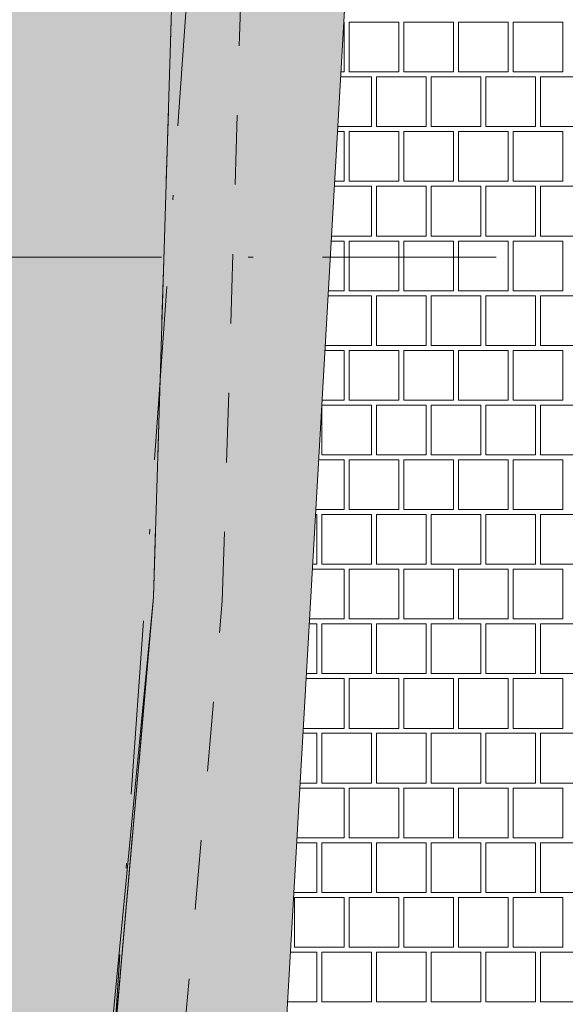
# Paper-space layout 'SA-902 Ruumi 103 siseviimistlused' of a CAD drawing. Header units: millimetres. Extents: x 15 to 415, y 5 to 292.
# Tile 26 of 108: x 73 to 84, y 147 to 167. Entities that reach past the tile are written whole.
import ezdxf
from ezdxf.xclip import XClip

# ---------------------------------------------------------------- set-up
doc = ezdxf.new("R2010")
doc.units = ezdxf.units.MM
doc.header["$MEASUREMENT"] = 0
doc.header["$XCLIPFRAME"] = 2
doc.linetypes.add('Dot & Dashed', pattern=[6.702778, 3.527778, -1.763889, 0, -1.411111])
doc.linetypes.add('Small Dashed', pattern=[2.822222, 1.411111, -1.411111])
for name, color, linetype in [('AR - Seinad SS.ol', 7, 'Continuous'), ('AR - Seinad VS', 7, 'Continuous'), ('AR - Talad', 7, 'Continuous'), ('AR - Teljed', 7, 'Continuous'), ('AR - Vahelaed', 7, 'Continuous'), ('SA - põrandaviimistlus', 7, 'Continuous')]:
    doc.layers.add(name, color=color, linetype=linetype)

# ---------------------------------------------------------------- blocks, each defined once
blk = doc.blocks.new('*X2')
at = {"layer": 'SA - põrandaviimistlus', "color": 254, "linetype": 'Continuous', "lineweight": 13}
for p, q in [((79.781, 166.496), (79.776, 166.496)), ((79.781, 165.486), (79.781, 166.496)), ((80.892, 166.496), (79.882, 166.496)), ((79.882, 166.496), (79.882, 165.486)), ((80.892, 165.486), (80.892, 166.496)), ((82.003, 166.496), (80.993, 166.496)), ((80.993, 166.496), (80.993, 165.486)), ((82.003, 165.486), (82.003, 166.496)), ((83.114, 166.496), (82.104, 166.496)), ((82.104, 166.496), (82.104, 165.486)), ((83.114, 165.486), (83.114, 166.496)), ((84.225, 166.496), (83.215, 166.496)), ((83.215, 166.496), (83.215, 165.486)), ((84.225, 165.486), (84.225, 166.496)), ((80.336, 165.385), (79.712, 165.385)), ((79.718, 165.486), (79.781, 165.486)), ((79.882, 165.486), (80.892, 165.486)), ((80.336, 164.375), (80.336, 165.385)), ((80.437, 164.375), (80.437, 165.385)), ((80.437, 165.385), (80.942, 165.385)), ((81.447, 165.385), (80.942, 165.385)), ((80.993, 165.486), (82.003, 165.486)), ((81.447, 164.375), (81.447, 165.385)), ((82.558, 165.385), (81.548, 165.385)), ((81.548, 165.385), (81.548, 164.375)), ((82.104, 165.486), (83.114, 165.486)), ((82.558, 164.375), (82.558, 165.385)), ((82.659, 164.375), (82.659, 165.385)), ((82.659, 165.385), (83.164, 165.385)), ((83.669, 165.385), (83.164, 165.385)), ((83.215, 165.486), (84.225, 165.486)), ((83.669, 164.375), (83.669, 165.385)), ((84.78, 165.385), (83.77, 165.385)), ((83.77, 165.385), (83.77, 164.375)), ((79.781, 164.274), (79.649, 164.274)), ((79.654, 164.375), (80.336, 164.375)), ((79.781, 163.264), (79.781, 164.274)), ((80.892, 164.274), (79.882, 164.274)), ((79.882, 164.274), (79.882, 163.264)), ((80.942, 164.375), (80.437, 164.375)), ((80.892, 163.264), (80.892, 164.274)), ((80.942, 164.375), (81.447, 164.375)), ((82.003, 164.274), (80.993, 164.274)), ((80.993, 164.274), (80.993, 163.264)), ((81.548, 164.375), (82.558, 164.375)), ((82.003, 163.264), (82.003, 164.274)), ((83.114, 164.274), (82.104, 164.274)), ((82.104, 164.274), (82.104, 163.264)), ((83.164, 164.375), (82.659, 164.375)), ((83.114, 163.264), (83.114, 164.274)), ((83.164, 164.375), (83.669, 164.375)), ((84.225, 164.274), (83.215, 164.274)), ((83.215, 164.274), (83.215, 163.264)), ((83.77, 164.375), (84.78, 164.375)), ((84.225, 163.264), (84.225, 164.274)), ((79.591, 163.264), (79.781, 163.264)), ((79.882, 163.264), (80.892, 163.264)), ((80.993, 163.264), (82.003, 163.264)), ((82.104, 163.264), (83.114, 163.264)), ((83.215, 163.264), (84.225, 163.264)), ((80.336, 163.163), (79.585, 163.163)), ((80.336, 162.153), (80.336, 163.163)), ((80.437, 162.153), (80.437, 163.163)), ((80.437, 163.163), (80.942, 163.163)), ((81.447, 163.163), (80.942, 163.163)), ((81.447, 162.153), (81.447, 163.163)), ((82.558, 163.163), (81.548, 163.163)), ((81.548, 163.163), (81.548, 162.153)), ((82.558, 162.153), (82.558, 163.163)), ((82.659, 162.153), (82.659, 163.163)), ((82.659, 163.163), (83.164, 163.163)), ((83.669, 163.163), (83.164, 163.163)), ((83.669, 162.153), (83.669, 163.163)), ((84.78, 163.163), (83.77, 163.163)), ((83.77, 163.163), (83.77, 162.153)), ((79.781, 162.052), (79.521, 162.052)), ((79.527, 162.153), (80.336, 162.153)), ((79.781, 161.042), (79.781, 162.052)), ((80.892, 162.052), (79.882, 162.052)), ((79.882, 162.052), (79.882, 161.042)), ((80.942, 162.153), (80.437, 162.153)), ((80.892, 161.042), (80.892, 162.052)), ((80.942, 162.153), (81.447, 162.153)), ((82.003, 162.052), (80.993, 162.052)), ((80.993, 162.052), (80.993, 161.042)), ((81.548, 162.153), (82.558, 162.153)), ((82.003, 161.042), (82.003, 162.052)), ((83.114, 162.052), (82.104, 162.052)), ((82.104, 162.052), (82.104, 161.042)), ((83.164, 162.153), (82.659, 162.153)), ((83.114, 161.042), (83.114, 162.052)), ((83.164, 162.153), (83.669, 162.153)), ((84.225, 162.052), (83.215, 162.052)), ((83.215, 162.052), (83.215, 161.042)), ((83.77, 162.153), (84.78, 162.153)), ((84.225, 161.042), (84.225, 162.052)), ((79.463, 161.042), (79.781, 161.042)), ((79.882, 161.042), (80.892, 161.042)), ((80.993, 161.042), (82.003, 161.042)), ((82.104, 161.042), (83.114, 161.042)), ((83.215, 161.042), (84.225, 161.042)), ((80.336, 160.941), (79.457, 160.941)), ((80.336, 159.931), (80.336, 160.941)), ((80.437, 159.931), (80.437, 160.941)), ((80.437, 160.941), (80.942, 160.941)), ((81.447, 160.941), (80.942, 160.941)), ((81.447, 159.931), (81.447, 160.941)), ((82.558, 160.941), (81.548, 160.941)), ((81.548, 160.941), (81.548, 159.931)), ((82.558, 159.931), (82.558, 160.941)), ((82.659, 159.931), (82.659, 160.941)), ((82.659, 160.941), (83.164, 160.941)), ((83.669, 160.941), (83.164, 160.941)), ((83.669, 159.931), (83.669, 160.941)), ((84.78, 160.941), (83.77, 160.941)), ((83.77, 160.941), (83.77, 159.931)), ((79.781, 159.83), (79.393, 159.83)), ((79.399, 159.931), (80.336, 159.931)), ((79.781, 158.82), (79.781, 159.83)), ((80.892, 159.83), (79.882, 159.83)), ((79.882, 159.83), (79.882, 158.82)), ((80.942, 159.931), (80.437, 159.931)), ((80.892, 158.82), (80.892, 159.83)), ((80.942, 159.931), (81.447, 159.931)), ((82.003, 159.83), (80.993, 159.83)), ((80.993, 159.83), (80.993, 158.82)), ((81.548, 159.931), (82.558, 159.931)), ((82.003, 158.82), (82.003, 159.83)), ((83.114, 159.83), (82.104, 159.83)), ((82.104, 159.83), (82.104, 158.82)), ((83.164, 159.931), (82.659, 159.931)), ((83.114, 158.82), (83.114, 159.83)), ((83.164, 159.931), (83.669, 159.931)), ((84.225, 159.83), (83.215, 159.83)), ((83.215, 159.83), (83.215, 158.82)), ((83.77, 159.931), (84.78, 159.931)), ((84.225, 158.82), (84.225, 159.83)), ((79.335, 158.82), (79.781, 158.82)), ((79.882, 158.82), (80.892, 158.82)), ((80.993, 158.82), (82.003, 158.82)), ((82.104, 158.82), (83.114, 158.82)), ((83.215, 158.82), (84.225, 158.82)), ((79.326, 158.664), (79.326, 157.709)), ((80.336, 158.719), (79.329, 158.719)), ((80.336, 157.709), (80.336, 158.719)), ((80.437, 157.709), (80.437, 158.719)), ((80.437, 158.719), (80.942, 158.719)), ((81.447, 158.719), (80.942, 158.719)), ((81.447, 157.709), (81.447, 158.719)), ((82.558, 158.719), (81.548, 158.719)), ((81.548, 158.719), (81.548, 157.709)), ((82.558, 157.709), (82.558, 158.719)), ((82.659, 157.709), (82.659, 158.719)), ((82.659, 158.719), (83.164, 158.719)), ((83.669, 158.719), (83.164, 158.719)), ((83.669, 157.709), (83.669, 158.719)), ((84.78, 158.719), (83.77, 158.719)), ((83.77, 158.719), (83.77, 157.709)), ((79.781, 157.608), (79.266, 157.608)), ((79.326, 157.709), (80.336, 157.709)), ((79.781, 156.598), (79.781, 157.608)), ((80.892, 157.608), (79.882, 157.608)), ((79.882, 157.608), (79.882, 156.598)), ((80.942, 157.709), (80.437, 157.709)), ((80.892, 156.598), (80.892, 157.608)), ((80.942, 157.709), (81.447, 157.709)), ((82.003, 157.608), (80.993, 157.608)), ((80.993, 157.608), (80.993, 156.598)), ((81.548, 157.709), (82.558, 157.709)), ((82.003, 156.598), (82.003, 157.608)), ((83.114, 157.608), (82.104, 157.608)), ((82.104, 157.608), (82.104, 156.598)), ((83.164, 157.709), (82.659, 157.709)), ((83.114, 156.598), (83.114, 157.608)), ((83.164, 157.709), (83.669, 157.709)), ((84.225, 157.608), (83.215, 157.608)), ((83.215, 157.608), (83.215, 156.598)), ((83.77, 157.709), (84.78, 157.709)), ((84.225, 156.598), (84.225, 157.608)), ((79.208, 156.598), (79.781, 156.598)), ((79.882, 156.598), (80.892, 156.598)), ((80.993, 156.598), (82.003, 156.598)), ((82.104, 156.598), (83.114, 156.598)), ((83.215, 156.598), (84.225, 156.598)), ((79.225, 156.497), (79.202, 156.497)), ((79.225, 155.487), (79.225, 156.497)), ((80.336, 156.497), (79.326, 156.497)), ((79.326, 156.497), (79.326, 155.487)), ((80.336, 155.487), (80.336, 156.497)), ((80.437, 155.487), (80.437, 156.497)), ((80.437, 156.497), (80.942, 156.497)), ((81.447, 156.497), (80.942, 156.497)), ((81.447, 155.487), (81.447, 156.497)), ((82.558, 156.497), (81.548, 156.497)), ((81.548, 156.497), (81.548, 155.487)), ((82.558, 155.487), (82.558, 156.497)), ((82.659, 155.487), (82.659, 156.497)), ((82.659, 156.497), (83.164, 156.497)), ((83.669, 156.497), (83.164, 156.497)), ((83.669, 155.487), (83.669, 156.497)), ((84.78, 156.497), (83.77, 156.497)), ((83.77, 156.497), (83.77, 155.487)), ((79.781, 155.386), (79.138, 155.386)), ((79.144, 155.487), (79.225, 155.487)), ((79.326, 155.487), (80.336, 155.487)), ((79.781, 154.376), (79.781, 155.386)), ((80.892, 155.386), (79.882, 155.386)), ((79.882, 155.386), (79.882, 154.376)), ((80.942, 155.487), (80.437, 155.487)), ((80.892, 154.376), (80.892, 155.386)), ((80.942, 155.487), (81.447, 155.487)), ((82.003, 155.386), (80.993, 155.386)), ((80.993, 155.386), (80.993, 154.376)), ((81.548, 155.487), (82.558, 155.487)), ((82.003, 154.376), (82.003, 155.386)), ((83.114, 155.386), (82.104, 155.386)), ((82.104, 155.386), (82.104, 154.376)), ((83.164, 155.487), (82.659, 155.487)), ((83.114, 154.376), (83.114, 155.386)), ((83.164, 155.487), (83.669, 155.487)), ((84.225, 155.386), (83.215, 155.386)), ((83.215, 155.386), (83.215, 154.376)), ((83.77, 155.487), (84.78, 155.487)), ((84.225, 154.376), (84.225, 155.386)), ((79.225, 154.275), (79.074, 154.275)), ((79.08, 154.376), (79.781, 154.376)), ((79.225, 153.265), (79.225, 154.275)), ((80.336, 154.275), (79.326, 154.275)), ((79.326, 154.275), (79.326, 153.265)), ((79.882, 154.376), (80.892, 154.376)), ((80.336, 153.265), (80.336, 154.275)), ((80.437, 153.265), (80.437, 154.275)), ((80.437, 154.275), (80.942, 154.275)), ((81.447, 154.275), (80.942, 154.275)), ((80.993, 154.376), (82.003, 154.376)), ((81.447, 153.265), (81.447, 154.275)), ((82.558, 154.275), (81.548, 154.275)), ((81.548, 154.275), (81.548, 153.265)), ((82.104, 154.376), (83.114, 154.376)), ((82.558, 153.265), (82.558, 154.275)), ((82.659, 153.265), (82.659, 154.275)), ((82.659, 154.275), (83.164, 154.275)), ((83.669, 154.275), (83.164, 154.275)), ((83.215, 154.376), (84.225, 154.376)), ((83.669, 153.265), (83.669, 154.275)), ((84.78, 154.275), (83.77, 154.275)), ((83.77, 154.275), (83.77, 153.265)), ((79.016, 153.265), (79.225, 153.265)), ((79.326, 153.265), (80.336, 153.265)), ((80.942, 153.265), (80.437, 153.265)), ((80.942, 153.265), (81.447, 153.265)), ((81.548, 153.265), (82.558, 153.265)), ((83.164, 153.265), (82.659, 153.265)), ((83.164, 153.265), (83.669, 153.265)), ((83.77, 153.265), (84.78, 153.265)), ((79.781, 153.164), (79.01, 153.164)), ((79.781, 152.154), (79.781, 153.164)), ((80.892, 153.164), (79.882, 153.164)), ((79.882, 153.164), (79.882, 152.154)), ((80.892, 152.154), (80.892, 153.164)), ((82.003, 153.164), (80.993, 153.164)), ((80.993, 153.164), (80.993, 152.154)), ((82.003, 152.154), (82.003, 153.164)), ((83.114, 153.164), (82.104, 153.164)), ((82.104, 153.164), (82.104, 152.154)), ((83.114, 152.154), (83.114, 153.164)), ((84.225, 153.164), (83.215, 153.164)), ((83.215, 153.164), (83.215, 152.154)), ((84.225, 152.154), (84.225, 153.164)), ((79.225, 152.053), (78.946, 152.053)), ((78.952, 152.154), (79.781, 152.154)), ((79.225, 151.043), (79.225, 152.053)), ((80.336, 152.053), (79.326, 152.053)), ((79.326, 152.053), (79.326, 151.043)), ((79.882, 152.154), (80.892, 152.154)), ((80.336, 151.043), (80.336, 152.053)), ((80.437, 151.043), (80.437, 152.053)), ((80.437, 152.053), (80.942, 152.053)), ((81.447, 152.053), (80.942, 152.053)), ((80.993, 152.154), (82.003, 152.154)), ((81.447, 151.043), (81.447, 152.053)), ((82.558, 152.053), (81.548, 152.053)), ((81.548, 152.053), (81.548, 151.043)), ((82.104, 152.154), (83.114, 152.154)), ((82.558, 151.043), (82.558, 152.053)), ((82.659, 151.043), (82.659, 152.053)), ((82.659, 152.053), (83.164, 152.053)), ((83.669, 152.053), (83.164, 152.053)), ((83.215, 152.154), (84.225, 152.154)), ((83.669, 151.043), (83.669, 152.053)), ((84.78, 152.053), (83.77, 152.053)), ((83.77, 152.053), (83.77, 151.043)), ((78.888, 151.043), (79.225, 151.043)), ((79.326, 151.043), (80.336, 151.043)), ((80.942, 151.043), (80.437, 151.043)), ((80.942, 151.043), (81.447, 151.043)), ((81.548, 151.043), (82.558, 151.043)), ((83.164, 151.043), (82.659, 151.043)), ((83.164, 151.043), (83.669, 151.043)), ((83.77, 151.043), (84.78, 151.043)), ((79.781, 150.942), (78.883, 150.942)), ((79.781, 149.932), (79.781, 150.942)), ((80.892, 150.942), (79.882, 150.942)), ((79.882, 150.942), (79.882, 149.932)), ((80.892, 149.932), (80.892, 150.942)), ((82.003, 150.942), (80.993, 150.942)), ((80.993, 150.942), (80.993, 149.932)), ((82.003, 149.932), (82.003, 150.942)), ((83.114, 150.942), (82.104, 150.942)), ((82.104, 150.942), (82.104, 149.932)), ((83.114, 149.932), (83.114, 150.942)), ((84.225, 150.942), (83.215, 150.942)), ((83.215, 150.942), (83.215, 149.932)), ((84.225, 149.932), (84.225, 150.942)), ((79.225, 149.831), (78.819, 149.831)), ((78.824, 149.932), (79.781, 149.932)), ((79.225, 148.821), (79.225, 149.831)), ((80.336, 149.831), (79.326, 149.831)), ((79.326, 149.831), (79.326, 148.821)), ((79.882, 149.932), (80.892, 149.932)), ((80.336, 148.821), (80.336, 149.831)), ((80.437, 148.821), (80.437, 149.831)), ((80.437, 149.831), (80.942, 149.831)), ((81.447, 149.831), (80.942, 149.831)), ((80.993, 149.932), (82.003, 149.932)), ((81.447, 148.821), (81.447, 149.831)), ((82.558, 149.831), (81.548, 149.831)), ((81.548, 149.831), (81.548, 148.821)), ((82.104, 149.932), (83.114, 149.932)), ((82.558, 148.821), (82.558, 149.831)), ((82.659, 148.821), (82.659, 149.831)), ((82.659, 149.831), (83.164, 149.831)), ((83.669, 149.831), (83.164, 149.831)), ((83.215, 149.932), (84.225, 149.932)), ((83.669, 148.821), (83.669, 149.831)), ((84.78, 149.831), (83.77, 149.831)), ((83.77, 149.831), (83.77, 148.821)), ((78.761, 148.821), (79.225, 148.821)), ((79.326, 148.821), (80.336, 148.821)), ((80.942, 148.821), (80.437, 148.821)), ((80.942, 148.821), (81.447, 148.821)), ((81.548, 148.821), (82.558, 148.821)), ((83.164, 148.821), (82.659, 148.821)), ((83.164, 148.821), (83.669, 148.821)), ((83.77, 148.821), (84.78, 148.821)), ((79.781, 148.72), (78.771, 148.72)), ((78.771, 148.72), (78.771, 147.71)), ((79.781, 147.71), (79.781, 148.72)), ((80.892, 148.72), (79.882, 148.72)), ((79.882, 148.72), (79.882, 147.71)), ((80.892, 147.71), (80.892, 148.72)), ((82.003, 148.72), (80.993, 148.72)), ((80.993, 148.72), (80.993, 147.71)), ((82.003, 147.71), (82.003, 148.72)), ((83.114, 148.72), (82.104, 148.72)), ((82.104, 148.72), (82.104, 147.71)), ((83.114, 147.71), (83.114, 148.72)), ((84.225, 148.72), (83.215, 148.72)), ((83.215, 148.72), (83.215, 147.71)), ((84.225, 147.71), (84.225, 148.72)), ((78.691, 147.609), (78.72, 147.609)), ((79.225, 147.609), (78.72, 147.609)), ((78.771, 147.71), (79.781, 147.71)), ((79.225, 146.599), (79.225, 147.609)), ((80.336, 147.609), (79.326, 147.609)), ((79.326, 147.609), (79.326, 146.599)), ((79.882, 147.71), (80.892, 147.71)), ((80.336, 146.599), (80.336, 147.609)), ((80.437, 146.599), (80.437, 147.609)), ((80.437, 147.609), (80.942, 147.609)), ((81.447, 147.609), (80.942, 147.609)), ((80.993, 147.71), (82.003, 147.71)), ((81.447, 146.599), (81.447, 147.609)), ((82.558, 147.609), (81.548, 147.609)), ((81.548, 147.609), (81.548, 146.599)), ((82.104, 147.71), (83.114, 147.71)), ((82.558, 146.599), (82.558, 147.609)), ((82.659, 146.599), (82.659, 147.609)), ((82.659, 147.609), (83.164, 147.609)), ((83.669, 147.609), (83.164, 147.609)), ((83.215, 147.71), (84.225, 147.71)), ((83.669, 146.599), (83.669, 147.609)), ((84.78, 147.609), (83.77, 147.609)), ((83.77, 147.609), (83.77, 146.599)), ((78.72, 146.599), (78.633, 146.599)), ((78.72, 146.599), (79.225, 146.599)), ((79.326, 146.599), (80.336, 146.599)), ((80.942, 146.599), (80.437, 146.599)), ((80.942, 146.599), (81.447, 146.599)), ((81.548, 146.599), (82.558, 146.599)), ((83.164, 146.599), (82.659, 146.599)), ((83.164, 146.599), (83.669, 146.599)), ((83.77, 146.599), (84.78, 146.599))]:
    blk.add_line(p, q, dxfattribs=at)
blk = doc.blocks.new('Drawing_1_1', base_point=(61.449, 53.275))
at = {"layer": 'AR - Seinad VS', "linetype": 'Continuous', "lineweight": 13}
blk.add_hatch(color=252, dxfattribs=at).paths.add_polyline_path([(65.806, 131.305), (73.786, 130.742), (75.907, 154.818), (76.976, 189.737), (70.052, 189.756)])
at = {"layer": 'SA - põrandaviimistlus', "linetype": 'Continuous', "lineweight": 20}
h = blk.add_hatch(dxfattribs=at)
h.set_pattern_fill('Carpet_tihe_0001', color=252, style=0, pattern_type=2)
h.set_pattern_definition([(45, (61.4492, 56.2755), (-0.954594, 0.954594), [0, -0.9, 0, -1.35]), (110, (64.4492, 56.2755), (1.268585, 0.461727), [0, -0.66, 0, -1.14])])
h.paths.add_polyline_path([(74.616, 140.163), (78.245, 139.844), (80.882, 185.741), (131.31, 185.739), (130.962, 130.817), (134.996, 130.823), (135.054, 140.028), (137.363, 140.013), (137.62, 180.434), (135.31, 180.448), (135.369, 189.739), (126.091, 189.728), (126.091, 191.367), (116.091, 191.367), (116.091, 189.737), (108.166, 189.737), (101.021, 189.737), (78.924, 189.737), (76.976, 189.737), (75.907, 154.818)])
at = {"layer": 'AR - Seinad VS', "color": 252, "linetype": 'Continuous', "lineweight": 13, "flags": 128}
for points in [[(75.907, 154.818), (76.976, 189.737)], [(73.786, 130.742), (75.907, 154.818)]]:
    blk.add_lwpolyline(points, dxfattribs=at)
at = {"layer": 'AR - Talad', "color": 5, "linetype": 'Small Dashed', "lineweight": 13}
for p, q in [((75.907, 154.818), (76.976, 189.737)), ((77.305, 154.735), (78.334, 188.337)), ((74.616, 140.163), (75.907, 154.818)), ((76.011, 140.04), (77.305, 154.735))]:
    blk.add_line(p, q, dxfattribs=at)
at = {"layer": 'AR - Teljed', "color": 251, "linetype": 'Dot & Dashed', "lineweight": 13}
for p, q in [((68.336, 49.027), (83.5, 265.873)), ((52.131, 161.724), (244.201, 161.724))]:
    blk.add_line(p, q, dxfattribs=at)
at = {"layer": 'AR - Vahelaed', "color": 252, "linetype": 'Continuous', "lineweight": 13, "flags": 128}
blk.add_lwpolyline([(77.331, 195.937), (76.976, 189.737), (75.907, 154.818), (73.586, 130.748), (73.384, 125.042), (69.258, 66.515), (140.4, 66.656), (140.399, 64.848), (206.415, 64.892), (206.443, 63.809), (210.642, 63.804), (210.633, 56.811), (241.606, 56.856), (241.596, 63.767), (244.201, 63.764)], dxfattribs=at)
blk.add_lwpolyline([(73.586, 130.748), (134.996, 130.823), (135.369, 189.739), (76.976, 189.737), (75.907, 154.818)], close=True, dxfattribs=at)
at = {"layer": 'SA - põrandaviimistlus', "color": 252, "linetype": 'Continuous', "lineweight": 13, "flags": 128}
for points in [[(74.616, 140.163), (78.245, 139.844), (80.882, 185.741), (131.31, 185.739), (130.962, 130.817), (134.996, 130.823), (135.054, 140.028), (137.363, 140.013), (137.62, 180.434), (135.31, 180.448), (135.369, 189.739), (126.091, 189.728), (126.091, 191.367), (116.091, 191.367), (116.091, 189.737), (108.166, 189.737), (101.021, 189.737), (78.924, 189.737), (76.976, 189.737), (75.907, 154.818)], [(77.394, 125.047), (73.551, 70.524), (130.681, 70.637), (130.925, 125.117), (125.521, 125.118), (125.521, 130.81), (130.962, 130.817), (131.31, 185.739), (80.882, 185.741), (78.245, 139.844), (80.194, 139.672), (79.409, 130.749), (80.191, 130.751), (80.191, 125.044)]]:
    blk.add_lwpolyline(points, close=True, dxfattribs=at)
at = {"layer": 'AR - Seinad SS.ol', "color": 7, "linetype": 'Continuous', "lineweight": 13}
blk.add_blockref('*X2', (0, 0), dxfattribs=at)

psp = doc.layouts.new('SA-902 Ruumi 103 siseviimistlused')

# ---------------------------------------------------------------- block references
at = {"color": 7, "linetype": 'Continuous', "lineweight": 13}
ref = psp.add_blockref('Drawing_1_1', (61.449, 53.275), dxfattribs=at)
XClip(ref).set_block_clipping_path([(24.1555726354, 26.0866641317), (244.2005401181, 283.9995795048)])

doc.saveas('drawing.dxf')
